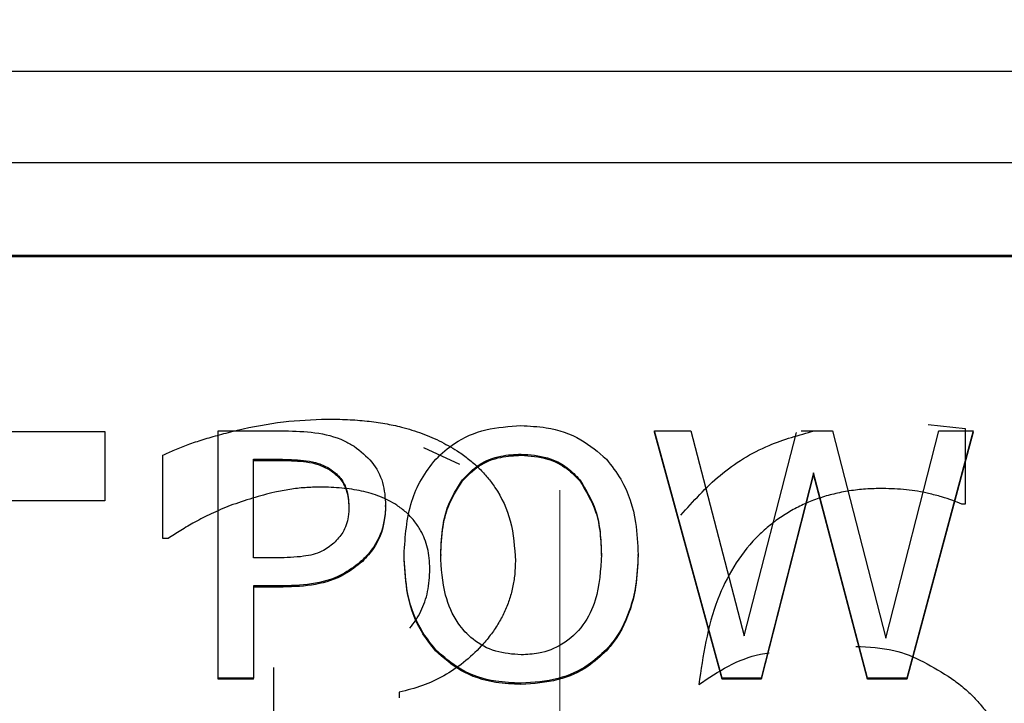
# Model space of a CAD drawing. Header units: inches. Extents: x 0.6 to 16.3, y 0.2 to 11.5.
# Tile 11 of 33: x 4.55 to 4.748, y 7.524 to 7.661. Entities that reach past the tile are written whole.
import ezdxf

# ---------------------------------------------------------------- set-up
doc = ezdxf.new("R2010")
doc.units = ezdxf.units.IN
doc.header["$MEASUREMENT"] = 0
doc.linetypes.add('CENTERX2', pattern=[0.8, 0.5, -0.1, 0.1, -0.1])

msp = doc.modelspace()

# ---------------------------------------------------------------- linework, layer by layer
at = {"color": 7, "linetype": 'CENTERX2', "lineweight": 18}
msp.add_line((4.65894, 3.86663), (4.65894, 10.2385), dxfattribs=at)
at = {"color": 7, "linetype": 'Continuous', "lineweight": 25}
for p, q in [((3.84477, 7.65106), (5.47144, 7.65106)), ((3.84477, 7.63263), (5.47144, 7.63263)), ((3.86477, 7.61396), (5.45144, 7.61396)), ((3.86477, 7.61372), (5.45144, 7.61372)), ((4.73315, 7.57991), (4.7406, 7.57906)), ((4.7406, 7.57906), (4.7406, 7.56383)), ((4.4654, 7.57849), (4.56723, 7.57849)), ((4.56723, 7.57849), (4.56723, 7.5645)), ((4.59009, 7.5786), (4.60349, 7.5786)), ((4.59009, 7.52881), (4.59009, 7.5786)), ((4.69162, 7.52881), (4.678, 7.5786)), ((4.678, 7.5786), (4.68531, 7.5786)), ((4.678, 7.57836), (4.678, 7.5786)), ((4.69162, 7.52857), (4.678, 7.57836)), ((4.68531, 7.5786), (4.69603, 7.53732)), ((4.69603, 7.53732), (4.70658, 7.57829)), ((4.70756, 7.5786), (4.71387, 7.5786)), ((4.71387, 7.5786), (4.72459, 7.53684)), ((4.72459, 7.53684), (4.73527, 7.5786)), ((4.74223, 7.5786), (4.72883, 7.52881)), ((4.74223, 7.57836), (4.72883, 7.52857)), ((4.73527, 7.5786), (4.74223, 7.5786)), ((4.74223, 7.57836), (4.74223, 7.5786)), ((4.63146, 7.57524), (4.63867, 7.57188)), ((4.57893, 7.55693), (4.57893, 7.5737)), ((4.65112, 7.57392), (4.65112, 7.57368)), ((4.59718, 7.57287), (4.60306, 7.57287)), ((4.59718, 7.55302), (4.59718, 7.57287)), ((4.59718, 7.57263), (4.60306, 7.57263)), ((4.60306, 7.57287), (4.60306, 7.57263)), ((4.61257, 7.57097), (4.61257, 7.57073)), ((4.71003, 7.57013), (4.69948, 7.52881)), ((4.71003, 7.56989), (4.69948, 7.52857)), ((4.72088, 7.52881), (4.71003, 7.57013)), ((4.71003, 7.56989), (4.71003, 7.57013)), ((4.72088, 7.52857), (4.71003, 7.56989)), ((4.63928, 7.56875), (4.63928, 7.56852)), ((4.66292, 7.56875), (4.66292, 7.56852)), ((4.56723, 7.5645), (4.52473, 7.5645)), ((4.6238, 7.56335), (4.6238, 7.56359)), ((4.7406, 7.56383), (4.73988, 7.56383)), ((4.57996, 7.55693), (4.57893, 7.55693)), ((4.62752, 7.55346), (4.62752, 7.5537)), ((4.63491, 7.5537), (4.63491, 7.55346)), ((4.66728, 7.55346), (4.66728, 7.5537)), ((4.67467, 7.55346), (4.67467, 7.5537)), ((4.60202, 7.55302), (4.59718, 7.55302)), ((4.61914, 7.55229), (4.61914, 7.55253)), ((4.60319, 7.54737), (4.59718, 7.54737)), ((4.59718, 7.54737), (4.59718, 7.52881)), ((4.60319, 7.54713), (4.60319, 7.54737)), ((4.60319, 7.54713), (4.59718, 7.54713)), ((4.63387, 7.5343), (4.63387, 7.53454)), ((4.66828, 7.5343), (4.66828, 7.53454)), ((4.60131, 7.51783), (4.60131, 7.53096)), ((4.59718, 7.52881), (4.59009, 7.52881)), ((4.59009, 7.52857), (4.59009, 7.52881)), ((4.59718, 7.52857), (4.59009, 7.52857)), ((4.59718, 7.52857), (4.59718, 7.52881)), ((4.65108, 7.52752), (4.65108, 7.52776)), ((4.69948, 7.52881), (4.69162, 7.52881)), ((4.69162, 7.52857), (4.69162, 7.52881)), ((4.69948, 7.52857), (4.69162, 7.52857)), ((4.69948, 7.52857), (4.69948, 7.52881)), ((4.72883, 7.52881), (4.72088, 7.52881)), ((4.72088, 7.52857), (4.72088, 7.52881)), ((4.72883, 7.52857), (4.72088, 7.52857)), ((4.72883, 7.52857), (4.72883, 7.52881)), ((4.62656, 7.52597), (4.62656, 7.52482))]:
    msp.add_line(p, q, dxfattribs=at)
for points, knots in [([(4.57893, 7.5737), (4.57972, 7.57407), (4.58137, 7.57485), (4.58408, 7.57589), (4.58709, 7.57689), (4.59042, 7.57785), (4.59578, 7.5792), (4.60298, 7.58063), (4.60905, 7.58086), (4.61198, 7.58098)], [0, 0, 0, 0, 0.0775, 0.162797, 0.256158, 0.357788, 0.467845, 0.74301, 1, 1, 1, 1]), ([(4.61198, 7.58098), (4.61337, 7.58096), (4.61607, 7.58092), (4.61998, 7.58062), (4.62361, 7.58012), (4.62734, 7.57933), (4.63116, 7.57814), (4.63509, 7.57646), (4.63748, 7.575), (4.63867, 7.57427)], [0, 0, 0, 0, 0.148614, 0.287827, 0.418165, 0.540265, 0.695458, 0.848005, 1, 1, 1, 1]), ([(4.63392, 7.57291), (4.63512, 7.57402), (4.63799, 7.57666), (4.64399, 7.5792), (4.6487, 7.5795), (4.65108, 7.57965)], [0, 0, 0, 0, 0.264089, 0.628576, 1, 1, 1, 1]), ([(4.65108, 7.57965), (4.65277, 7.57957), (4.65696, 7.57938), (4.66319, 7.57732), (4.66665, 7.57432), (4.66828, 7.57291)], [0, 0, 0, 0, 0.265818, 0.65509, 1, 1, 1, 1]), ([(4.60349, 7.5786), (4.60552, 7.57855), (4.60959, 7.57844), (4.6144, 7.57728), (4.6168, 7.57588), (4.61745, 7.57549)], [0, 0, 0, 0, 0.418669, 0.840635, 1, 1, 1, 1]), ([(4.68332, 7.56162), (4.68581, 7.56442), (4.69083, 7.57004), (4.70024, 7.57585), (4.70711, 7.57775), (4.71021, 7.5786)], [0, 0, 0, 0, 0.35199, 0.708273, 1, 1, 1, 1]), ([(4.61745, 7.57549), (4.61872, 7.57451), (4.62127, 7.57254), (4.62351, 7.56823), (4.62371, 7.56514), (4.6238, 7.56359)], [0, 0, 0, 0, 0.332227, 0.665173, 1, 1, 1, 1]), ([(4.63867, 7.57427), (4.63939, 7.57376), (4.6408, 7.57276), (4.6427, 7.57105), (4.64439, 7.56921), (4.64688, 7.56588), (4.64946, 7.5603), (4.64979, 7.55513), (4.64996, 7.55242)], [0, 0, 0, 0, 0.099762, 0.197019, 0.292651, 0.387587, 0.679397, 1, 1, 1, 1]), ([(4.63928, 7.56875), (4.64034, 7.56985), (4.64246, 7.57203), (4.64679, 7.5737), (4.64974, 7.57385), (4.65112, 7.57392)], [0, 0, 0, 0, 0.346115, 0.694283, 1, 1, 1, 1]), ([(4.63928, 7.56852), (4.64034, 7.56961), (4.64246, 7.5718), (4.64679, 7.57346), (4.64974, 7.57361), (4.65112, 7.57368)], [0, 0, 0, 0, 0.346115, 0.694283, 1, 1, 1, 1]), ([(4.65112, 7.57392), (4.65291, 7.57379), (4.65622, 7.57354), (4.66032, 7.57151), (4.66212, 7.5696), (4.66292, 7.56875)], [0, 0, 0, 0, 0.397274, 0.731601, 1, 1, 1, 1]), ([(4.65112, 7.57368), (4.65291, 7.57355), (4.65622, 7.5733), (4.66032, 7.57127), (4.66212, 7.56936), (4.66292, 7.56852)], [0, 0, 0, 0, 0.397274, 0.731601, 1, 1, 1, 1]), ([(4.60306, 7.57287), (4.60465, 7.57283), (4.60707, 7.57278), (4.61032, 7.57214), (4.61181, 7.57137), (4.61257, 7.57097)], [0, 0, 0, 0, 0.483566, 0.736159, 1, 1, 1, 1]), ([(4.60306, 7.57263), (4.60465, 7.57259), (4.60707, 7.57254), (4.61032, 7.5719), (4.61181, 7.57113), (4.61257, 7.57073)], [0, 0, 0, 0, 0.483566, 0.736159, 1, 1, 1, 1]), ([(4.62752, 7.5537), (4.62776, 7.55734), (4.62811, 7.56256), (4.63086, 7.56897), (4.63289, 7.57158), (4.63392, 7.57291)], [0, 0, 0, 0, 0.529171, 0.760302, 1, 1, 1, 1]), ([(4.66828, 7.57291), (4.66931, 7.57159), (4.67226, 7.56779), (4.67436, 7.56104), (4.67458, 7.55585), (4.67467, 7.5537)], [0, 0, 0, 0, 0.239033, 0.684846, 1, 1, 1, 1]), ([(4.61257, 7.57097), (4.61329, 7.57043), (4.61473, 7.56935), (4.61618, 7.56666), (4.61633, 7.56459), (4.61641, 7.56339)], [0, 0, 0, 0, 0.294213, 0.588988, 1, 1, 1, 1]), ([(4.61257, 7.57073), (4.61329, 7.57019), (4.61473, 7.56911), (4.61618, 7.56642), (4.61633, 7.56435), (4.61641, 7.56315)], [0, 0, 0, 0, 0.294213, 0.588988, 1, 1, 1, 1]), ([(4.61065, 7.56728), (4.60962, 7.56725), (4.60756, 7.5672), (4.60449, 7.56684), (4.60095, 7.56615), (4.59692, 7.56508), (4.59397, 7.56406), (4.59248, 7.56354)], [0, 0, 0, 0, 0.165042, 0.329935, 0.495726, 0.744623, 1, 1, 1, 1]), ([(4.62604, 7.56363), (4.6255, 7.56395), (4.62442, 7.5646), (4.62268, 7.56537), (4.62086, 7.56601), (4.6183, 7.56665), (4.61488, 7.56716), (4.61209, 7.56724), (4.61065, 7.56728)], [0, 0, 0, 0, 0.11939, 0.23858, 0.358613, 0.480513, 0.73122, 1, 1, 1, 1]), ([(4.63491, 7.5537), (4.635, 7.55565), (4.63514, 7.55895), (4.63636, 7.56416), (4.63819, 7.56704), (4.63928, 7.56875)], [0, 0, 0, 0, 0.3698303, 0.6253826, 1, 1, 1, 1]), ([(4.63491, 7.55346), (4.635, 7.55542), (4.63514, 7.55871), (4.63636, 7.56392), (4.63819, 7.5668), (4.63928, 7.56852)], [0, 0, 0, 0, 0.36983, 0.625383, 1, 1, 1, 1]), ([(4.66292, 7.56875), (4.66414, 7.56674), (4.66615, 7.56344), (4.66713, 7.55818), (4.66723, 7.55521), (4.66728, 7.5537)], [0, 0, 0, 0, 0.4347987, 0.7143824, 1, 1, 1, 1]), ([(4.66292, 7.56852), (4.66414, 7.5665), (4.66615, 7.5632), (4.66713, 7.55795), (4.66723, 7.55497), (4.66728, 7.55346)], [0, 0, 0, 0, 0.4347987, 0.7143824, 1, 1, 1, 1]), ([(4.72397, 7.56699), (4.72282, 7.56697), (4.72057, 7.56692), (4.71727, 7.56654), (4.71412, 7.56593), (4.71112, 7.56506), (4.70828, 7.56395), (4.70558, 7.56259), (4.70303, 7.56099), (4.70064, 7.55913), (4.69556, 7.55437), (4.68931, 7.5439), (4.68776, 7.53333), (4.68691, 7.52751)], [0, 0, 0, 0, 0.0549427, 0.1078158, 0.1589953, 0.2088958, 0.2579641, 0.3066701, 0.355494, 0.4049125, 0.4553858, 0.7001723, 1, 1, 1, 1]), ([(4.73988, 7.56383), (4.73928, 7.56409), (4.73797, 7.56466), (4.73573, 7.56535), (4.73265, 7.56616), (4.72868, 7.56685), (4.72558, 7.56694), (4.72397, 7.56699)], [0, 0, 0, 0, 0.1207019, 0.2642833, 0.4315226, 0.7063611, 1, 1, 1, 1]), ([(4.59248, 7.56354), (4.59119, 7.563), (4.58875, 7.562), (4.58545, 7.56028), (4.58258, 7.55859), (4.58081, 7.55747), (4.57996, 7.55693)], [0, 0, 0, 0, 0.293673, 0.554514, 0.78538, 1, 1, 1, 1]), ([(4.61641, 7.56339), (4.61639, 7.56268), (4.61632, 7.56088), (4.61545, 7.5582), (4.61403, 7.55669), (4.61339, 7.556)], [0, 0, 0, 0, 0.261236, 0.66725, 1, 1, 1, 1]), ([(4.6238, 7.56359), (4.62374, 7.56251), (4.62356, 7.55961), (4.62203, 7.55566), (4.61994, 7.55341), (4.61914, 7.55253)], [0, 0, 0, 0, 0.266723, 0.716133, 1, 1, 1, 1]), ([(4.6238, 7.56335), (4.62374, 7.56227), (4.62356, 7.55937), (4.62203, 7.55542), (4.61994, 7.55317), (4.61914, 7.55229)], [0, 0, 0, 0, 0.266723, 0.716133, 1, 1, 1, 1]), ([(4.63272, 7.55079), (4.63269, 7.55152), (4.63265, 7.55293), (4.63229, 7.55495), (4.63172, 7.55681), (4.63083, 7.55868), (4.62959, 7.5605), (4.62798, 7.56225), (4.62669, 7.56317), (4.62604, 7.56363)], [0, 0, 0, 0, 0.146589, 0.283666, 0.413047, 0.536883, 0.694017, 0.847089, 1, 1, 1, 1]), ([(4.61339, 7.556), (4.61261, 7.55539), (4.61085, 7.554), (4.60679, 7.55313), (4.60377, 7.55306), (4.60202, 7.55302)], [0, 0, 0, 0, 0.249264, 0.564905, 1, 1, 1, 1]), ([(4.63387, 7.53454), (4.63286, 7.53582), (4.62999, 7.53946), (4.62787, 7.54619), (4.62763, 7.5514), (4.62752, 7.5537)], [0, 0, 0, 0, 0.233288, 0.66155, 1, 1, 1, 1]), ([(4.63387, 7.5343), (4.63286, 7.53558), (4.62999, 7.53922), (4.62787, 7.54595), (4.62763, 7.55116), (4.62752, 7.55346)], [0, 0, 0, 0, 0.233288, 0.66155, 1, 1, 1, 1]), ([(4.65112, 7.53349), (4.64937, 7.53361), (4.64587, 7.53387), (4.6414, 7.53632), (4.63783, 7.54022), (4.63529, 7.54612), (4.63505, 7.55093), (4.63491, 7.5537)], [0, 0, 0, 0, 0.170944, 0.343111, 0.49388, 0.708299, 1, 1, 1, 1]), ([(4.66728, 7.5537), (4.66712, 7.55058), (4.66685, 7.54561), (4.66383, 7.53932), (4.65979, 7.53547), (4.65518, 7.53369), (4.6523, 7.53355), (4.65112, 7.53349)], [0, 0, 0, 0, 0.327834, 0.521288, 0.71629, 0.883753, 1, 1, 1, 1]), ([(4.67467, 7.5537), (4.67459, 7.55159), (4.67444, 7.54775), (4.67286, 7.54158), (4.67068, 7.53722), (4.66862, 7.53492), (4.66828, 7.53454)], [0, 0, 0, 0, 0.309505, 0.560936, 0.927066, 1, 1, 1, 1]), ([(4.67467, 7.55346), (4.67459, 7.55135), (4.67444, 7.54752), (4.67286, 7.54135), (4.67068, 7.53698), (4.66862, 7.53468), (4.66828, 7.5343)], [0, 0, 0, 0, 0.3095053, 0.5609355, 0.927066, 1, 1, 1, 1]), ([(4.61914, 7.55253), (4.61797, 7.55161), (4.61522, 7.54943), (4.60963, 7.54758), (4.60537, 7.54744), (4.60319, 7.54737)], [0, 0, 0, 0, 0.262955, 0.622882, 1, 1, 1, 1]), ([(4.61914, 7.55229), (4.61797, 7.55137), (4.61522, 7.54919), (4.60963, 7.54735), (4.60537, 7.5472), (4.60319, 7.54713)], [0, 0, 0, 0, 0.2629553, 0.6228823, 1, 1, 1, 1]), ([(4.64996, 7.55242), (4.64993, 7.55151), (4.64988, 7.5497), (4.64944, 7.54704), (4.64874, 7.54447), (4.64775, 7.54201), (4.64648, 7.53964), (4.64493, 7.53738), (4.64267, 7.53472), (4.63962, 7.53187), (4.63561, 7.52917), (4.63125, 7.52712), (4.62813, 7.52636), (4.62656, 7.52597)], [0, 0, 0, 0, 0.074176, 0.146406, 0.217442, 0.288071, 0.359094, 0.431301, 0.505441, 0.633509, 0.756431, 0.87746, 1, 1, 1, 1]), ([(4.62867, 7.53886), (4.6291, 7.53939), (4.62996, 7.54046), (4.63096, 7.54226), (4.63175, 7.54419), (4.63231, 7.54626), (4.63265, 7.54848), (4.6327, 7.55001), (4.63272, 7.55079)], [0, 0, 0, 0, 0.156257, 0.313558, 0.474382, 0.64105, 0.815649, 1, 1, 1, 1]), ([(4.65108, 7.52776), (4.64938, 7.52784), (4.64519, 7.52803), (4.63893, 7.53006), (4.63549, 7.53311), (4.63387, 7.53454)], [0, 0, 0, 0, 0.265205, 0.65497, 1, 1, 1, 1]), ([(4.65108, 7.52752), (4.64938, 7.5276), (4.64519, 7.52779), (4.63893, 7.52982), (4.63549, 7.53287), (4.63387, 7.5343)], [0, 0, 0, 0, 0.265205, 0.65497, 1, 1, 1, 1]), ([(4.66828, 7.53454), (4.66711, 7.53345), (4.66435, 7.53088), (4.65838, 7.52825), (4.65361, 7.52793), (4.65108, 7.52776)], [0, 0, 0, 0, 0.2570774, 0.6058024, 1, 1, 1, 1]), ([(4.66828, 7.5343), (4.66711, 7.53321), (4.66435, 7.53064), (4.65838, 7.52802), (4.65361, 7.52769), (4.65108, 7.52752)], [0, 0, 0, 0, 0.257077, 0.605802, 1, 1, 1, 1]), ([(4.68691, 7.52751), (4.69084, 7.53012), (4.69528, 7.53306), (4.7005, 7.53378), (4.70109, 7.53386)], [0, 0, 0, 0, 0.887153, 1, 1, 1, 1]), ([(4.71854, 7.53518), (4.72116, 7.53506), (4.72818, 7.53474), (4.73411, 7.53106), (4.73783, 7.52875)], [0, 0, 0, 0, 0.3719647, 1, 1, 1, 1]), ([(4.73783, 7.52875), (4.73864, 7.52815), (4.74024, 7.52696), (4.7424, 7.52492), (4.74435, 7.52271), (4.74606, 7.52031), (4.74754, 7.51773), (4.74879, 7.51498), (4.74981, 7.51204), (4.75061, 7.50893), (4.75117, 7.50563), (4.75152, 7.50216), (4.75156, 7.49978), (4.75158, 7.49857)], [0, 0, 0, 0, 0.084833, 0.168632, 0.252186, 0.336291, 0.421728, 0.509241, 0.599523, 0.693207, 0.790858, 0.892977, 1, 1, 1, 1])]:
    msp.add_open_spline(points, degree=3, knots=knots, dxfattribs=at)

doc.saveas('drawing.dxf')
